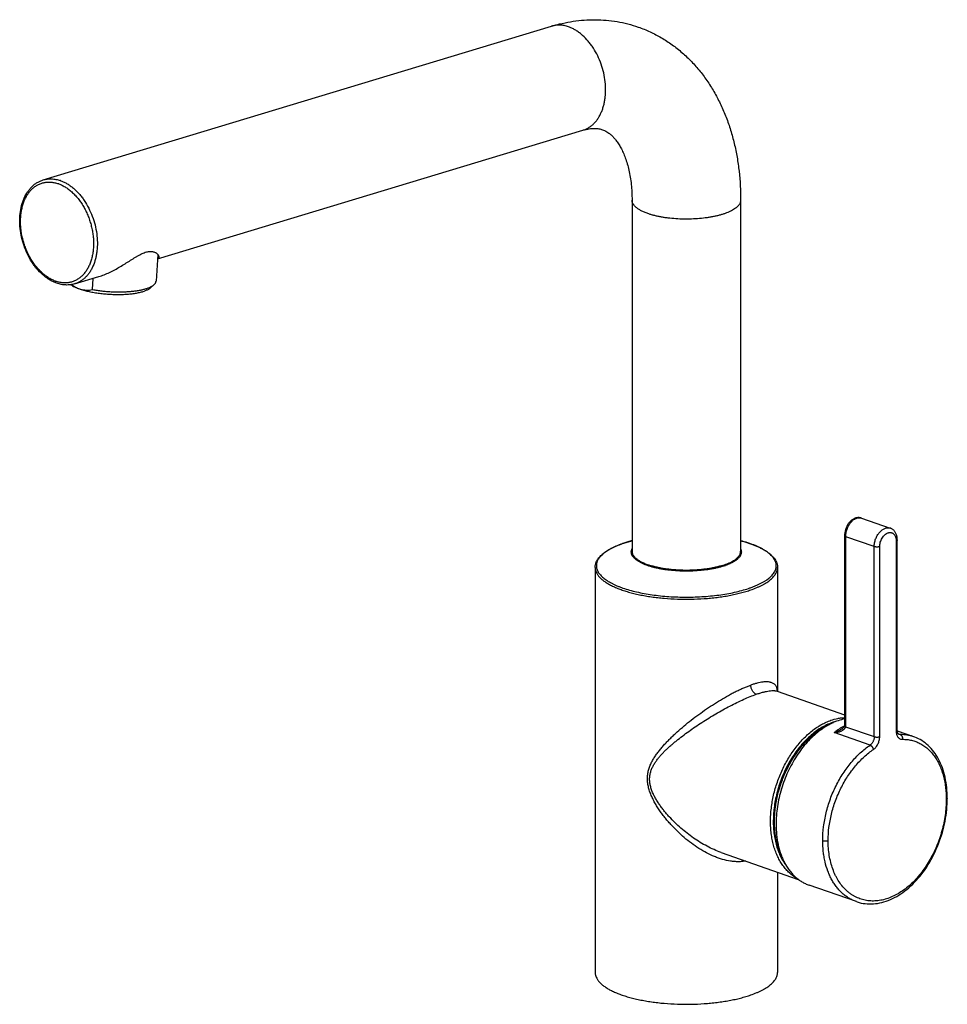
# Model space of a CAD drawing. Header units: millimetres. Extents: x 205 to 877, y -314 to 304.
# Tile 1 of 3: x 205 to 444, y -314 to -60. Entities that reach past the tile are written whole.
import ezdxf

# ---------------------------------------------------------------- set-up
doc = ezdxf.new("R2010")
doc.units = ezdxf.units.MM
doc.header["$LTSCALE"] = 23.1
doc.layers.get('0').update_dxf_attribs({"linetype": 'CONTINUOUS'})

msp = doc.modelspace()

# ---------------------------------------------------------------- linework, layer by layer
at = {"color": 7, "linetype": 'CONTINUOUS'}
for p, q in [((211.39, -101.74), (342.41, -62.13)), ((240.85, -122.08), (350.51, -88.93)), ((363.17, -106.98), (363.17, -197.46)), ((391.17, -106.98), (391.17, -197.46)), ((240.92, -120.96), (240.48, -127.83)), ((219.49, -128.54), (225.69, -126.66)), ((224.11, -130.01), (224.29, -127.14)), ((224.2, -127.11), (224.29, -127.14)), ((238.95, -129.6), (239.91, -128.79)), ((422.34, -188.91), (429.75, -191.49)), ((429.75, -191.49), (429.75, -191.49)), ((417.97, -193.45), (417.97, -241.92)), ((425.6, -196.25), (418.26, -193.7)), ((418.26, -242.17), (418.26, -193.7)), ((431.26, -194.77), (431.26, -243.74)), ((431.55, -243.5), (431.55, -194.53)), ((360.77, -195.46), (360.73, -195.48)), ((425.6, -245.22), (425.6, -196.25)), ((427.01, -245.22), (427.01, -196.25)), ((353.67, -201.61), (353.67, -305.99)), ((400.67, -201.61), (400.67, -233.52)), ((400.62, -233.51), (417.97, -239.56)), ((417.13, -243.33), (417.13, -243.33)), ((418.23, -242.65), (425.6, -245.22)), ((424.52, -247.41), (415.29, -244.19)), ((435.8, -245.24), (431.56, -243.77)), ((431.84, -244.53), (432.32, -244.69)), ((436.06, -245.34), (435.79, -245.24)), ((386.13, -275.06), (406.01, -281.99)), ((400.67, -280.12), (400.67, -305.99)), ((420.99, -287.74), (408.79, -283.48))]:
    msp.add_line(p, q, dxfattribs=at)
for points in [[(422.34, -188.91), (422.29, -188.89), (422.14, -188.85), (421.99, -188.82), (421.83, -188.79), (421.68, -188.78), (421.52, -188.78), (421.36, -188.78), (421.2, -188.8), (421.04, -188.83), (420.87, -188.86), (420.71, -188.91), (420.55, -188.97), (420.39, -189.04), (420.23, -189.13), (420.07, -189.22), (419.91, -189.32), (419.76, -189.44), (419.61, -189.56), (419.47, -189.69), (419.33, -189.84), (419.2, -189.99), (419.07, -190.15), (418.95, -190.31), (418.83, -190.48), (418.72, -190.66), (418.62, -190.84), (418.53, -191.03), (418.44, -191.22), (418.36, -191.42), (418.28, -191.62), (418.22, -191.82), (418.16, -192.02), (418.11, -192.23), (418.07, -192.43), (418.03, -192.64), (418, -192.84), (417.98, -193.05), (417.97, -193.26), (417.97, -193.45)], [(431.55, -194.53), (431.55, -194.34), (431.53, -194.14), (431.51, -193.94), (431.48, -193.75), (431.44, -193.56), (431.39, -193.37), (431.34, -193.19), (431.27, -193.02), (431.2, -192.85), (431.12, -192.7), (431.03, -192.55), (430.94, -192.4), (430.84, -192.27), (430.73, -192.15), (430.62, -192.03), (430.5, -191.92), (430.38, -191.83), (430.25, -191.74), (430.12, -191.66), (429.99, -191.59), (429.85, -191.53), (429.75, -191.49)], [(400.68, -233.53), (400.68, -233.53), (400.66, -233.51), (400.64, -233.48), (400.63, -233.47)], [(417.94, -242.27), (417.93, -242.33), (417.92, -242.4), (417.89, -242.47), (417.86, -242.54), (417.83, -242.61), (417.78, -242.69), (417.73, -242.76), (417.67, -242.84), (417.6, -242.93), (417.52, -243.01), (417.43, -243.1), (417.33, -243.18), (417.22, -243.27), (417.13, -243.33)], [(417.97, -241.92), (417.97, -242), (417.96, -242.1), (417.95, -242.19), (417.94, -242.27)], [(432.01, -244.65), (431.98, -244.63), (431.95, -244.62), (431.91, -244.59), (431.88, -244.57), (431.85, -244.53), (431.81, -244.49), (431.78, -244.45), (431.75, -244.4), (431.72, -244.34), (431.69, -244.28), (431.66, -244.21), (431.64, -244.14), (431.62, -244.06), (431.6, -243.98), (431.58, -243.89), (431.57, -243.79), (431.56, -243.69), (431.55, -243.59), (431.55, -243.5)], [(444.44, -261.14), (444.43, -260.44), (444.41, -259.74), (444.36, -259.04), (444.3, -258.36), (444.22, -257.68), (444.12, -257.01), (444.01, -256.35), (443.87, -255.7), (443.72, -255.07), (443.55, -254.45), (443.37, -253.84), (443.16, -253.24), (442.94, -252.67), (442.71, -252.1), (442.45, -251.56), (442.19, -251.03), (441.9, -250.52), (441.6, -250.02), (441.29, -249.55), (440.96, -249.1), (440.61, -248.67), (440.26, -248.25), (439.89, -247.86), (439.51, -247.49), (439.11, -247.15), (438.71, -246.82), (438.29, -246.52), (437.87, -246.23), (437.43, -245.98), (436.98, -245.74), (436.53, -245.53), (436.06, -245.34)], [(420.99, -287.74), (421.23, -287.82), (421.73, -287.96), (422.23, -288.09), (422.74, -288.18), (423.26, -288.26), (423.78, -288.31), (424.31, -288.33), (424.84, -288.33), (425.38, -288.31), (425.92, -288.26), (426.46, -288.18), (427.01, -288.08), (427.56, -287.96), (428.11, -287.81), (428.66, -287.63), (429.21, -287.43), (429.76, -287.21), (430.3, -286.96), (430.85, -286.69), (431.39, -286.39), (431.93, -286.07), (432.46, -285.73), (432.99, -285.37), (433.51, -284.98), (434.03, -284.57), (434.54, -284.14), (435.04, -283.69), (435.53, -283.22), (436.02, -282.73), (436.49, -282.22), (436.96, -281.7), (437.41, -281.15), (437.85, -280.59), (438.29, -280.02), (438.71, -279.42), (439.12, -278.82), (439.51, -278.2), (439.9, -277.56), (440.27, -276.92), (440.62, -276.26), (440.97, -275.59), (441.29, -274.91), (441.61, -274.22), (441.91, -273.52), (442.19, -272.82), (442.46, -272.11), (442.71, -271.39), (442.94, -270.66), (443.16, -269.94), (443.36, -269.2), (443.55, -268.47), (443.72, -267.73), (443.87, -266.99), (444, -266.25), (444.12, -265.51), (444.22, -264.77), (444.3, -264.03), (444.36, -263.3), (444.41, -262.57), (444.43, -261.84), (444.44, -261.14)]]:
    msp.add_lwpolyline(points, dxfattribs=at)
for centre, radius, start, end in [((212.53, -110.59), 8.34, 69.7116, 70.7821), ((212.89, -110.19), 8.78, 69.7116, 70.7821), ((217.36, -119.98), 8.34, 249.7116, 250.7821), ((372.51, -230.13), 36.61, 104.9875, 105.164), ((372.63, -230.6), 37.1, 104.7862, 104.9873), ((369.86, -221.56), 27.64, 109.2986, 109.4626), ((381.64, -185.18), 16.89, 289.2163, 289.5277), ((384.43, -180.69), 27.75, 289.217, 289.4622), ((419.05, -253.8), 12.93, 104.1185, 109.2737)]:
    msp.add_arc(centre, radius, start, end, dxfattribs=at)
msp.add_ellipse((228.06, -134.7), major_axis=(11.13, -9.44), ratio=0.268796, start_param=2.131265, end_param=2.137294, dxfattribs=at)
for points, knots in [([(342.41, -62.13), (343.33, -61.85), (345.18, -61.36), (348, -60.83), (350.84, -60.52), (353.68, -60.42), (356.51, -60.55), (359.32, -60.91), (362.08, -61.5), (363.88, -62.05), (364.77, -62.36)], [0, 0, 0, 0, 0.126813, 0.252843, 0.378237, 0.503133, 0.627653, 0.751908, 0.875995, 1, 1, 1, 1]), ([(346.8, -62.3), (346.43, -62.17), (345.69, -61.97), (344.75, -61.85), (344.01, -61.85), (343.46, -61.9), (342.93, -61.99), (342.58, -62.08), (342.41, -62.13)], [0, 0, 0, 0, 0.261612, 0.513498, 0.636717, 0.758582, 0.879524, 1, 1, 1, 1]), ([(350.51, -88.93), (350.76, -88.86), (351.26, -88.67), (351.97, -88.3), (352.65, -87.84), (353.28, -87.29), (353.86, -86.66), (354.38, -85.95), (354.86, -85.17), (355.27, -84.32), (355.62, -83.41), (355.9, -82.44), (356.12, -81.43), (356.33, -80.01), (356.41, -78.15), (356.22, -75.88), (355.77, -73.6), (355.05, -71.37), (354.1, -69.25), (353.13, -67.62), (352.25, -66.43), (351.33, -65.34), (350.34, -64.38), (349.27, -63.57), (348.47, -63.05), (347.65, -62.62), (347.08, -62.4), (346.8, -62.3)], [0, 0, 0, 0, 0.024265, 0.048733, 0.073594, 0.099022, 0.125161, 0.152127, 0.180002, 0.208837, 0.238652, 0.269438, 0.301163, 0.33377, 0.40128, 0.471221, 0.542625, 0.614424, 0.68552, 0.754868, 0.788607, 0.821576, 0.884854, 0.915095, 0.944356, 0.972646, 1, 1, 1, 1]), ([(364.77, -62.36), (365.8, -62.72), (367.84, -63.54), (370.76, -65.07), (373.53, -66.87), (376.13, -68.93), (378.54, -71.23), (380.74, -73.75), (382.74, -76.46), (384.53, -79.36), (386.11, -82.41), (387.47, -85.61), (388.62, -88.93), (389.55, -92.37), (390.28, -95.91), (390.97, -100.78), (391.17, -104.49), (391.17, -106.98)], [0, 0, 0, 0, 0.059451, 0.118955, 0.178571, 0.238366, 0.298416, 0.35881, 0.419642, 0.481011, 0.543013, 0.605738, 0.669259, 0.733635, 0.798902, 0.865073, 1, 1, 1, 1]), ([(350.51, -88.93), (350.79, -88.85), (351.32, -88.71), (352.1, -88.56), (352.81, -88.48), (353.45, -88.45), (354.04, -88.48), (354.58, -88.54), (355.08, -88.65), (355.4, -88.74), (355.55, -88.8)], [0, 0, 0, 0, 0.17008, 0.32394, 0.462683, 0.587887, 0.701596, 0.806272, 0.904724, 1, 1, 1, 1]), ([(355.55, -88.8), (355.74, -88.86), (356.11, -89.02), (356.67, -89.31), (357.24, -89.7), (357.83, -90.18), (358.45, -90.79), (359.07, -91.54), (359.71, -92.44), (360.33, -93.5), (360.92, -94.72), (361.47, -96.09), (361.96, -97.61), (362.39, -99.26), (362.73, -101.05), (362.98, -102.94), (363.13, -104.93), (363.17, -106.29), (363.17, -106.98)], [0, 0, 0, 0, 0.02861, 0.058611, 0.091315, 0.127878, 0.169249, 0.216133, 0.268981, 0.328008, 0.393229, 0.464496, 0.541546, 0.624031, 0.711556, 0.80369, 0.899989, 1, 1, 1, 1]), ([(211.39, -101.74), (211.56, -101.68), (211.91, -101.59), (212.44, -101.5), (212.99, -101.46), (213.73, -101.46), (214.68, -101.57), (215.42, -101.77), (215.79, -101.9)], [0, 0, 0, 0, 0.120476, 0.241418, 0.363283, 0.486502, 0.738388, 1, 1, 1, 1]), ([(214.88, -128.37), (214.59, -128.27), (214.02, -128.04), (213.19, -127.6), (212.37, -127.08), (211.3, -126.27), (210.31, -125.31), (209.39, -124.22), (208.52, -123.04), (207.55, -121.42), (206.61, -119.32), (205.91, -117.12), (205.46, -114.85), (205.29, -112.6), (205.39, -110.41), (205.7, -108.67), (206.09, -107.36), (206.56, -106.16), (207.17, -105.06), (207.9, -104.08), (208.5, -103.44), (209.15, -102.87), (209.86, -102.39), (210.6, -102.01), (211.12, -101.82), (211.39, -101.74)], [0, 0, 0, 0, 0.027826, 0.05644, 0.085887, 0.116187, 0.179256, 0.211987, 0.245416, 0.313979, 0.384148, 0.454956, 0.525384, 0.594443, 0.661259, 0.725152, 0.755887, 0.785769, 0.842967, 0.870431, 0.89722, 0.92344, 0.949215, 0.974685, 1, 1, 1, 1]), ([(214.47, -127.81), (214.16, -127.69), (213.54, -127.42), (212.63, -126.9), (211.75, -126.27), (210.91, -125.54), (210.1, -124.71), (209.33, -123.8), (208.62, -122.8), (207.97, -121.73), (207.39, -120.6), (206.88, -119.42), (206.44, -118.2), (206.09, -116.95), (205.81, -115.68), (205.63, -114.42), (205.53, -113.16), (205.53, -111.92), (205.61, -110.71), (205.78, -109.55), (206.04, -108.44), (206.38, -107.39), (206.74, -106.57), (207.07, -105.96), (207.41, -105.4), (207.89, -104.74), (208.53, -104.04), (209.24, -103.46), (210, -102.98), (210.81, -102.63), (211.66, -102.39), (212.55, -102.28), (213.45, -102.3), (214.37, -102.44), (214.97, -102.61), (215.27, -102.71)], [0, 0, 0, 0, 0.02838, 0.057899, 0.08859, 0.120441, 0.153399, 0.187375, 0.222253, 0.25789, 0.294127, 0.330787, 0.367686, 0.404634, 0.441437, 0.477908, 0.513867, 0.549144, 0.583587, 0.617067, 0.649481, 0.680756, 0.71086, 0.72548, 0.739814, 0.767653, 0.794499, 0.820513, 0.845906, 0.87093, 0.895859, 0.920979, 0.946556, 0.972832, 1, 1, 1, 1]), ([(215.42, -102.77), (215.73, -102.88), (216.35, -103.15), (217.26, -103.67), (218.14, -104.3), (218.98, -105.03), (219.79, -105.86), (220.56, -106.78), (221.27, -107.77), (221.92, -108.84), (222.5, -109.97), (223.01, -111.16), (223.45, -112.38), (223.8, -113.62), (224.08, -114.89), (224.26, -116.15), (224.36, -117.41), (224.36, -118.65), (224.28, -119.86), (224.11, -121.02), (223.85, -122.13), (223.51, -123.18), (223.15, -124), (222.82, -124.61), (222.48, -125.18), (222, -125.83), (221.36, -126.53), (220.65, -127.12), (219.89, -127.59), (219.08, -127.95), (218.23, -128.18), (217.34, -128.29), (216.44, -128.28), (215.52, -128.14), (214.92, -127.96), (214.62, -127.86)], [0, 0, 0, 0, 0.02838, 0.057899, 0.08859, 0.120441, 0.153399, 0.187375, 0.222253, 0.25789, 0.294127, 0.330787, 0.367686, 0.404634, 0.441437, 0.477908, 0.513867, 0.549144, 0.583587, 0.617067, 0.649481, 0.680756, 0.71086, 0.72548, 0.739814, 0.767653, 0.794499, 0.820513, 0.845906, 0.87093, 0.895859, 0.920979, 0.946556, 0.972832, 1, 1, 1, 1]), ([(215.94, -101.96), (216.22, -102.06), (216.78, -102.3), (217.59, -102.74), (218.39, -103.27), (219.44, -104.09), (220.43, -105.07), (221.33, -106.16), (222.19, -107.36), (223.15, -108.99), (224.08, -111.1), (224.78, -113.32), (225.22, -115.59), (225.39, -117.85), (225.3, -119.69), (225.09, -121.1), (224.8, -122.42), (224.38, -123.67), (223.82, -124.81), (223.35, -125.58), (222.82, -126.28), (222.24, -126.91), (221.62, -127.45), (220.95, -127.91), (220.24, -128.28), (219.74, -128.46), (219.49, -128.54)], [0, 0, 0, 0, 0.0275, 0.055939, 0.085347, 0.115726, 0.179242, 0.212307, 0.246122, 0.315565, 0.386683, 0.458434, 0.529738, 0.59954, 0.666891, 0.699417, 0.731063, 0.791469, 0.82024, 0.848059, 0.874977, 0.901076, 0.926471, 0.951307, 0.975753, 1, 1, 1, 1]), ([(367.27, -110.43), (366.96, -110.32), (366.37, -110.1), (365.67, -109.77), (365.16, -109.49), (364.82, -109.29), (364.51, -109.07), (364.24, -108.85), (363.99, -108.63), (363.77, -108.4), (363.59, -108.17), (363.43, -107.94), (363.32, -107.7), (363.23, -107.46), (363.18, -107.22), (363.17, -107.06), (363.17, -106.98)], [0, 0, 0, 0, 0.174664, 0.334448, 0.408594, 0.47886, 0.54526, 0.607852, 0.666746, 0.722112, 0.774191, 0.823311, 0.86989, 0.914445, 0.957587, 1, 1, 1, 1]), ([(391.17, -106.98), (391.17, -107.04), (391.16, -107.16), (391.13, -107.34), (391.08, -107.52), (390.99, -107.76), (390.83, -108.06), (390.56, -108.41), (390.22, -108.75), (389.81, -109.08), (389.34, -109.4), (388.8, -109.7), (388.19, -109.99), (387.53, -110.27), (386.81, -110.52), (386.04, -110.76), (385.22, -110.98), (384.35, -111.17), (383.45, -111.34), (382.19, -111.55), (380.55, -111.73), (378.53, -111.85), (376.48, -111.87), (374.45, -111.78), (372.79, -111.63), (371.5, -111.45), (370.58, -111.29), (369.69, -111.11), (368.84, -110.91), (368.03, -110.68), (367.52, -110.52), (367.27, -110.43)], [0, 0, 0, 0, 0.006986, 0.014039, 0.021226, 0.028608, 0.044159, 0.061073, 0.079609, 0.099935, 0.122142, 0.146266, 0.172298, 0.200191, 0.229875, 0.261252, 0.294207, 0.32861, 0.364315, 0.401167, 0.477629, 0.556593, 0.63657, 0.71604, 0.793498, 0.831022, 0.867509, 0.902797, 0.936732, 0.969176, 1, 1, 1, 1]), ([(225.69, -126.66), (226.16, -126.52), (227.1, -126.19), (228.48, -125.59), (229.83, -124.91), (231.17, -124.15), (232.26, -123.49), (233.12, -122.95), (233.76, -122.54), (234.39, -122.14), (235.01, -121.75), (235.63, -121.38), (236.24, -121.04), (236.84, -120.74), (237.41, -120.5), (237.96, -120.31), (238.47, -120.2), (238.94, -120.16), (239.36, -120.17), (239.73, -120.24), (240.06, -120.35), (240.34, -120.48), (240.57, -120.63), (240.77, -120.79), (240.92, -120.95), (241.04, -121.12), (241.13, -121.29), (241.17, -121.45), (241.18, -121.56), (241.18, -121.61)], [0, 0, 0, 0, 0.082875, 0.167539, 0.253334, 0.339672, 0.425971, 0.468898, 0.511533, 0.55373, 0.595296, 0.635966, 0.675376, 0.713056, 0.748459, 0.781065, 0.810551, 0.836908, 0.860407, 0.881445, 0.900404, 0.917585, 0.933196, 0.947372, 0.960207, 0.971774, 0.982162, 0.9915, 1, 1, 1, 1]), ([(241.18, -121.61), (241.18, -121.65), (241.16, -121.74), (241.09, -121.87), (240.99, -121.98), (240.9, -122.04), (240.85, -122.06)], [0, 0, 0, 0, 0.236233, 0.471247, 0.720718, 1, 1, 1, 1]), ([(219.49, -128.54), (219.31, -128.59), (218.94, -128.69), (218.38, -128.78), (217.8, -128.83), (217.02, -128.83), (216.04, -128.72), (215.26, -128.5), (214.88, -128.37)], [0, 0, 0, 0, 0.121523, 0.243398, 0.36597, 0.489575, 0.74095, 1, 1, 1, 1]), ([(218.51, -128.75), (218.66, -128.85), (218.98, -129.05), (219.5, -129.32), (220.1, -129.58), (220.52, -129.74), (220.74, -129.81)], [0, 0, 0, 0, 0.21332, 0.451622, 0.714239, 1, 1, 1, 1]), ([(218.72, -128.72), (219.03, -128.95), (219.53, -129.27), (220.22, -129.61), (220.57, -129.75), (220.74, -129.81)], [0, 0, 0, 0, 0.512185, 0.759161, 1, 1, 1, 1]), ([(224.11, -130.01), (224.49, -130.08), (225.27, -130.2), (226.46, -130.35), (227.67, -130.47), (228.89, -130.55), (230.11, -130.59), (231.31, -130.6), (232.48, -130.57), (233.61, -130.5), (234.69, -130.4), (235.7, -130.26), (236.64, -130.09), (237.49, -129.89), (238.14, -129.69), (238.61, -129.52), (238.92, -129.38), (239.21, -129.24), (239.47, -129.1), (239.7, -128.95), (239.85, -128.84), (239.91, -128.79)], [0, 0, 0, 0, 0.07259, 0.147014, 0.222561, 0.298503, 0.374108, 0.448647, 0.521406, 0.591695, 0.658859, 0.722288, 0.78143, 0.835804, 0.885023, 0.907614, 0.928828, 0.948657, 0.967109, 0.984207, 1, 1, 1, 1]), ([(239.91, -128.79), (239.99, -128.71), (240.14, -128.57), (240.3, -128.37), (240.38, -128.2), (240.43, -128.08), (240.46, -127.95), (240.47, -127.87), (240.48, -127.83)], [0, 0, 0, 0, 0.286715, 0.54337, 0.662816, 0.777798, 0.88969, 1, 1, 1, 1]), ([(220.74, -129.81), (221.09, -129.94), (221.82, -130.16), (222.98, -130.46), (224.23, -130.71), (225.55, -130.92), (226.91, -131.08), (228.3, -131.2), (229.7, -131.26), (231.07, -131.27), (232.4, -131.23), (233.67, -131.14), (234.68, -131.02), (235.44, -130.9), (235.96, -130.79), (236.46, -130.68), (236.93, -130.56), (237.36, -130.42), (237.75, -130.28), (238.11, -130.12), (238.43, -129.96), (238.7, -129.79), (238.87, -129.67), (238.95, -129.6)], [0, 0, 0, 0, 0.059285, 0.123695, 0.192347, 0.264258, 0.338375, 0.4136, 0.488809, 0.56288, 0.634716, 0.703263, 0.767544, 0.797807, 0.826683, 0.854083, 0.879929, 0.904155, 0.926712, 0.947567, 0.966713, 0.984171, 1, 1, 1, 1]), ([(220.74, -129.81), (220.88, -129.86), (221.16, -129.95), (221.59, -130.05), (222.02, -130.12), (222.44, -130.15), (222.86, -130.15), (223.42, -130.12), (223.83, -130.06), (224.11, -130.01)], [0, 0, 0, 0, 0.13065, 0.258981, 0.385331, 0.510075, 0.633594, 0.75624, 1, 1, 1, 1]), ([(418.26, -193.7), (418.26, -193.37), (418.31, -192.86), (418.45, -192.21), (418.6, -191.72), (418.79, -191.24), (419.01, -190.79), (419.27, -190.37), (419.56, -189.99), (419.87, -189.65), (420.2, -189.36), (420.5, -189.17), (420.74, -189.04), (420.98, -188.94), (421.28, -188.84), (421.64, -188.8), (422, -188.82), (422.23, -188.87), (422.34, -188.91)], [0, 0, 0, 0, 0.138193, 0.209384, 0.281006, 0.352358, 0.422765, 0.49161, 0.558357, 0.622579, 0.683987, 0.742454, 0.770614, 0.798077, 0.851053, 0.901894, 0.951274, 1, 1, 1, 1]), ([(425.6, -196.25), (425.6, -195.92), (425.65, -195.42), (425.8, -194.77), (425.96, -194.28), (426.16, -193.81), (426.39, -193.36), (426.66, -192.95), (426.96, -192.57), (427.28, -192.23), (427.62, -191.95), (427.98, -191.72), (428.34, -191.54), (428.7, -191.43), (429.06, -191.38), (429.42, -191.4), (429.64, -191.45), (429.75, -191.49)], [0, 0, 0, 0, 0.137967, 0.20905, 0.280647, 0.352097, 0.422747, 0.491973, 0.55921, 0.623977, 0.685911, 0.744793, 0.800589, 0.853477, 0.903872, 0.952427, 1, 1, 1, 1]), ([(427.01, -196.25), (427.01, -196.07), (427.04, -195.68), (427.16, -195.12), (427.36, -194.56), (427.62, -194.05), (427.94, -193.59), (428.31, -193.2), (428.71, -192.9), (429.06, -192.72), (429.34, -192.64), (429.55, -192.61), (429.75, -192.61), (429.95, -192.63), (430.14, -192.68), (430.32, -192.76), (430.49, -192.87), (430.64, -193), (430.78, -193.16), (430.91, -193.34), (431.01, -193.54), (431.13, -193.83), (431.23, -194.25), (431.26, -194.6), (431.26, -194.77)], [0, 0, 0, 0, 0.071369, 0.145011, 0.219399, 0.292942, 0.36412, 0.431642, 0.494601, 0.552657, 0.579992, 0.606327, 0.631855, 0.656815, 0.681487, 0.706172, 0.73117, 0.75676, 0.78318, 0.810615, 0.839198, 0.868997, 0.932224, 1, 1, 1, 1]), ([(360.74, -195.47), (361.13, -195.33), (361.93, -195.07), (362.75, -194.84), (363.17, -194.73)], [0, 0, 0, 0, 0.48836, 1, 1, 1, 1]), ([(362.93, -194.8), (362.56, -194.9), (361.83, -195.11), (361.11, -195.34), (360.77, -195.46)], [0, 0, 0, 0, 0.511024, 1, 1, 1, 1]), ([(391.17, -194.73), (391.52, -194.83), (392.21, -195.02), (393.22, -195.34), (394.17, -195.67), (395.07, -196.03), (395.91, -196.4), (396.69, -196.79), (397.41, -197.2), (398.06, -197.63), (398.64, -198.07), (399.16, -198.53), (399.61, -199), (399.98, -199.5), (400.28, -200), (400.5, -200.53), (400.64, -201.07), (400.67, -201.43), (400.67, -201.61)], [0, 0, 0, 0, 0.088034, 0.172743, 0.253958, 0.331543, 0.405395, 0.475451, 0.541701, 0.604189, 0.663028, 0.71841, 0.770616, 0.820024, 0.867104, 0.912399, 0.956498, 1, 1, 1, 1]), ([(393.68, -206.86), (393.96, -206.76), (394.51, -206.55), (395.3, -206.22), (396.05, -205.88), (396.74, -205.53), (397.37, -205.16), (397.95, -204.78), (398.47, -204.39), (398.92, -203.99), (399.32, -203.58), (399.66, -203.17), (399.93, -202.75), (400.14, -202.32), (400.28, -201.89), (400.36, -201.46), (400.37, -201.03), (400.31, -200.59), (400.19, -200.16), (400, -199.73), (399.74, -199.31), (399.43, -198.89), (399.05, -198.49), (398.6, -198.08), (398.1, -197.69), (397.54, -197.31), (396.93, -196.94), (396.25, -196.58), (395.52, -196.23), (394.75, -195.9), (393.92, -195.58), (392.73, -195.17), (391.8, -194.9), (391.17, -194.73)], [0, 0, 0, 0, 0.042513, 0.083129, 0.121794, 0.158468, 0.193126, 0.225768, 0.256416, 0.28512, 0.31197, 0.337094, 0.360673, 0.382944, 0.404202, 0.424801, 0.445133, 0.465613, 0.486641, 0.508586, 0.531759, 0.556414, 0.582748, 0.610905, 0.640982, 0.673043, 0.707116, 0.743207, 0.781299, 0.821355, 0.863325, 0.907143, 1, 1, 1, 1]), ([(418.26, -193.7), (418.22, -193.68), (418.16, -193.66), (418.09, -193.62), (418.04, -193.58), (418.01, -193.55), (417.99, -193.52), (417.97, -193.48), (417.97, -193.46), (417.97, -193.45)], [0, 0, 0, 0, 0.334531, 0.479032, 0.608081, 0.722357, 0.823525, 0.914573, 1, 1, 1, 1]), ([(431.55, -194.53), (431.55, -194.54), (431.55, -194.56), (431.53, -194.6), (431.51, -194.63), (431.47, -194.66), (431.43, -194.69), (431.36, -194.73), (431.3, -194.76), (431.26, -194.77)], [0, 0, 0, 0, 0.085597, 0.176777, 0.278019, 0.392307, 0.521311, 0.665722, 1, 1, 1, 1]), ([(353.67, -201.61), (353.67, -201.46), (353.69, -201.15), (353.79, -200.69), (353.94, -200.24), (354.16, -199.8), (354.44, -199.37), (354.77, -198.96), (355.15, -198.55), (355.59, -198.16), (356.07, -197.78), (356.6, -197.41), (357.18, -197.06), (357.81, -196.71), (358.48, -196.38), (359.45, -195.94), (360.21, -195.65), (360.74, -195.47)], [0, 0, 0, 0, 0.046499, 0.09346, 0.141347, 0.190621, 0.241727, 0.295071, 0.351006, 0.40982, 0.471741, 0.536936, 0.605515, 0.677542, 0.753037, 0.831985, 1, 1, 1, 1]), ([(360.65, -195.5), (360.14, -195.68), (359.4, -195.97), (358.46, -196.4), (357.81, -196.72), (357.21, -197.06), (356.65, -197.4), (356.15, -197.76), (355.69, -198.12), (355.29, -198.49), (354.93, -198.87), (354.64, -199.25), (354.39, -199.64), (354.2, -200.03), (354.07, -200.42), (353.99, -200.82), (353.96, -201.22), (354, -201.62), (354.09, -202.02), (354.24, -202.41), (354.44, -202.81), (354.69, -203.19), (355, -203.57), (355.37, -203.95), (355.78, -204.32), (356.25, -204.68), (356.76, -205.03), (357.33, -205.37), (357.94, -205.71), (358.6, -206.03), (359.3, -206.34), (360.05, -206.64), (361.11, -207.03), (362.54, -207.47), (364.37, -207.94), (366.32, -208.34), (368.37, -208.67), (370.5, -208.94), (372.7, -209.13), (374.94, -209.24), (377.21, -209.28), (379.47, -209.24), (381.71, -209.12), (383.91, -208.93), (386.04, -208.66), (388.09, -208.33), (390.03, -207.92), (391.85, -207.45), (393.01, -207.09), (393.57, -206.9)], [0, 0, 0, 0, 0.031296, 0.045948, 0.059913, 0.073185, 0.085758, 0.097637, 0.108833, 0.119367, 0.129271, 0.138591, 0.147386, 0.155734, 0.16373, 0.171484, 0.179121, 0.186771, 0.194566, 0.202627, 0.211062, 0.219961, 0.229399, 0.239433, 0.250104, 0.261442, 0.273466, 0.286186, 0.299603, 0.313714, 0.328508, 0.34397, 0.360082, 0.394157, 0.430518, 0.468906, 0.50903, 0.55057, 0.593187, 0.636529, 0.680233, 0.72393, 0.767252, 0.809838, 0.851334, 0.891402, 0.929724, 0.96601, 1, 1, 1, 1]), ([(387.2, -201.12), (386.93, -201.22), (386.37, -201.4), (385.49, -201.64), (384.56, -201.85), (383.59, -202.04), (382.58, -202.2), (381.17, -202.38), (379.36, -202.53), (377.15, -202.59), (374.95, -202.53), (373.13, -202.38), (371.73, -202.2), (370.72, -202.03), (369.75, -201.84), (368.82, -201.63), (367.95, -201.39), (367.13, -201.13), (366.37, -200.84), (365.68, -200.54), (365.07, -200.22), (364.52, -199.88), (364.05, -199.52), (363.67, -199.16), (363.36, -198.78), (363.17, -198.46), (363.07, -198.19), (363.02, -198), (362.99, -197.8), (362.98, -197.61), (362.99, -197.41), (363.03, -197.22), (363.08, -197.02), (363.13, -196.9), (363.16, -196.84)], [0, 0, 0, 0, 0.031982, 0.065745, 0.10114, 0.137996, 0.17613, 0.215348, 0.296194, 0.378816, 0.461426, 0.542237, 0.581429, 0.619533, 0.656353, 0.691706, 0.725425, 0.757358, 0.787377, 0.815379, 0.841292, 0.865084, 0.886774, 0.906448, 0.924276, 0.940543, 0.948224, 0.955683, 0.96299, 0.970223, 0.977462, 0.984788, 0.992277, 1, 1, 1, 1]), ([(363.17, -197.46), (363.17, -197.54), (363.18, -197.7), (363.23, -197.94), (363.32, -198.18), (363.43, -198.42), (363.59, -198.65), (363.77, -198.88), (363.99, -199.11), (364.24, -199.33), (364.51, -199.55), (364.82, -199.76), (365.16, -199.97), (365.67, -200.25), (366.37, -200.57), (366.96, -200.8), (367.27, -200.91)], [0, 0, 0, 0, 0.042413, 0.085555, 0.13011, 0.176689, 0.225809, 0.277888, 0.333254, 0.392148, 0.45474, 0.52114, 0.591406, 0.665552, 0.825336, 1, 1, 1, 1]), ([(367.27, -200.91), (367.52, -201), (368.03, -201.16), (368.84, -201.39), (369.69, -201.59), (370.58, -201.77), (371.5, -201.92), (372.79, -202.1), (374.45, -202.26), (376.48, -202.35), (378.53, -202.33), (380.55, -202.21), (382.19, -202.02), (383.45, -201.82), (384.35, -201.65), (385.22, -201.46), (386.04, -201.24), (386.81, -201), (387.53, -200.75), (388.19, -200.47), (388.8, -200.18), (389.34, -199.88), (389.81, -199.56), (390.22, -199.23), (390.56, -198.89), (390.83, -198.54), (390.99, -198.24), (391.08, -198), (391.13, -197.82), (391.16, -197.64), (391.17, -197.52), (391.17, -197.46)], [0, 0, 0, 0, 0.030824, 0.063268, 0.097203, 0.132491, 0.168978, 0.206502, 0.28396, 0.36343, 0.443407, 0.522371, 0.598833, 0.635685, 0.67139, 0.705793, 0.738748, 0.770125, 0.799809, 0.827702, 0.853734, 0.877858, 0.900065, 0.920391, 0.938927, 0.955841, 0.971392, 0.978774, 0.985961, 0.993014, 1, 1, 1, 1]), ([(391.17, -196.83), (391.21, -196.92), (391.28, -197.11), (391.35, -197.4), (391.36, -197.7), (391.32, -197.99), (391.24, -198.28), (391.1, -198.57), (390.92, -198.85), (390.68, -199.13), (390.41, -199.41), (390.09, -199.67), (389.72, -199.93), (389.31, -200.19), (388.86, -200.43), (388.37, -200.66), (387.84, -200.89), (387.47, -201.02), (387.28, -201.09)], [0, 0, 0, 0, 0.047563, 0.093265, 0.138143, 0.183298, 0.22981, 0.278652, 0.330636, 0.386399, 0.446409, 0.510993, 0.580354, 0.654599, 0.733753, 0.817776, 0.906572, 1, 1, 1, 1]), ([(427.01, -196.25), (426.96, -196.27), (426.85, -196.3), (426.68, -196.33), (426.5, -196.35), (426.31, -196.36), (426.11, -196.35), (425.93, -196.33), (425.76, -196.3), (425.65, -196.27), (425.6, -196.25)], [0, 0, 0, 0, 0.110063, 0.232757, 0.364277, 0.500311, 0.636304, 0.767701, 0.890197, 1, 1, 1, 1]), ([(353.67, -201.61), (353.67, -201.71), (353.68, -201.91), (353.73, -202.22), (353.81, -202.52), (353.96, -202.93), (354.23, -203.43), (354.68, -204.02), (355.25, -204.59), (355.94, -205.14), (356.74, -205.67), (357.65, -206.19), (358.66, -206.67), (359.78, -207.13), (360.98, -207.56), (362.28, -207.96), (363.65, -208.32), (365.1, -208.65), (366.62, -208.94), (368.19, -209.19), (369.81, -209.4), (372.03, -209.62), (374.88, -209.79), (378.31, -209.82), (381.17, -209.7), (383.43, -209.51), (385.07, -209.33), (386.68, -209.11), (388.23, -208.85), (389.72, -208.54), (391.15, -208.2), (392.5, -207.83), (393.36, -207.55), (393.78, -207.4)], [0, 0, 0, 0, 0.006986, 0.014039, 0.021226, 0.028608, 0.044158, 0.061072, 0.079608, 0.099933, 0.12214, 0.146264, 0.172295, 0.200188, 0.229871, 0.261248, 0.294203, 0.328605, 0.36431, 0.401161, 0.438992, 0.477629, 0.556592, 0.636568, 0.716037, 0.755112, 0.793501, 0.831024, 0.867511, 0.902798, 0.936733, 0.969176, 1, 1, 1, 1]), ([(386.2, -201.19), (385.88, -201.28), (385.22, -201.46), (384.19, -201.7), (383.11, -201.9), (381.98, -202.07), (380.81, -202.2), (379.61, -202.29), (378.39, -202.35), (377.17, -202.37), (375.94, -202.35), (374.72, -202.29), (373.53, -202.2), (372.36, -202.07), (371.23, -201.9), (370.14, -201.7), (369.12, -201.46), (368.45, -201.28), (368.13, -201.19)], [0, 0, 0, 0, 0.054779, 0.112549, 0.172952, 0.2356, 0.300075, 0.365938, 0.432735, 0.500002, 0.567268, 0.634065, 0.699928, 0.764402, 0.82705, 0.887453, 0.945222, 1, 1, 1, 1]), ([(393.78, -207.4), (394.31, -207.22), (395.07, -206.93), (396.03, -206.5), (396.7, -206.17), (397.32, -205.83), (397.88, -205.48), (398.4, -205.13), (398.87, -204.76), (399.29, -204.38), (399.65, -204), (399.96, -203.61), (400.22, -203.22), (400.42, -202.82), (400.56, -202.42), (400.65, -202.02), (400.67, -201.75), (400.67, -201.61)], [0, 0, 0, 0, 0.174659, 0.256466, 0.334469, 0.408613, 0.478877, 0.545275, 0.607865, 0.666756, 0.72212, 0.774198, 0.823317, 0.869894, 0.914448, 0.957588, 1, 1, 1, 1]), ([(392.47, -277.27), (392.16, -277.33), (391.53, -277.42), (390.55, -277.47), (389.56, -277.43), (388.19, -277.28), (386.82, -276.97), (385.46, -276.53), (384.08, -276), (382.37, -275.2), (380.38, -274.04), (378.45, -272.71), (376.6, -271.23), (374.83, -269.62), (373.43, -268.17), (372.36, -266.96), (371.59, -266.03), (370.86, -265.06), (370.16, -264.07), (369.5, -263.05), (368.9, -262), (368.35, -260.92), (367.88, -259.81), (367.5, -258.67), (367.24, -257.52), (367.14, -256.55), (367.14, -255.78), (367.18, -255.21), (367.25, -254.66), (367.36, -254.11), (367.5, -253.58), (367.73, -252.89), (368.08, -252.06), (368.59, -251.1), (369.17, -250.18), (369.8, -249.3), (370.48, -248.44), (371.2, -247.6), (371.95, -246.77), (372.74, -245.97), (373.55, -245.17), (374.67, -244.11), (376.14, -242.82), (377.97, -241.31), (379.88, -239.84), (381.86, -238.42), (383.88, -237.06), (385.92, -235.77), (387.64, -234.78), (389.01, -234.04), (390.02, -233.53), (391, -233.06), (391.96, -232.64), (392.88, -232.26), (393.49, -232.03), (393.78, -231.93)], [0, 0, 0, 0, 0.013003, 0.026303, 0.039916, 0.053845, 0.082598, 0.097404, 0.112461, 0.143228, 0.174723, 0.206777, 0.239249, 0.272023, 0.305006, 0.321553, 0.338125, 0.354712, 0.371308, 0.387901, 0.40448, 0.421026, 0.437507, 0.453876, 0.470059, 0.485973, 0.493812, 0.501564, 0.509231, 0.516822, 0.524346, 0.531816, 0.546645, 0.561412, 0.576196, 0.59105, 0.606012, 0.621107, 0.63635, 0.65175, 0.667312, 0.683037, 0.71496, 0.74747, 0.780467, 0.813794, 0.847219, 0.880411, 0.912914, 0.928729, 0.944144, 0.959067, 0.973408, 0.987079, 1, 1, 1, 1]), ([(400.66, -233.51), (400.65, -233.38), (400.62, -233.11), (400.54, -232.74), (400.41, -232.39), (400.23, -232.08), (400.01, -231.81), (399.73, -231.57), (399.39, -231.38), (399.07, -231.27), (398.79, -231.19), (398.48, -231.13), (398.04, -231.09), (397.47, -231.09), (396.85, -231.15), (396.16, -231.26), (395.41, -231.43), (394.61, -231.65), (394.07, -231.83), (393.78, -231.93)], [0, 0, 0, 0, 0.048696, 0.094507, 0.138074, 0.180275, 0.222234, 0.265277, 0.310818, 0.360235, 0.386807, 0.414796, 0.47549, 0.543174, 0.618459, 0.701729, 0.793151, 0.892666, 1, 1, 1, 1]), ([(395.2, -234.3), (395.1, -234.26), (394.91, -234.17), (394.64, -233.97), (394.4, -233.71), (394.19, -233.4), (394.01, -233.06), (393.88, -232.69), (393.8, -232.31), (393.78, -232.06), (393.78, -231.93)], [0, 0, 0, 0, 0.105043, 0.218942, 0.341099, 0.469883, 0.602957, 0.737574, 0.870843, 1, 1, 1, 1]), ([(395.2, -234.3), (395.51, -234.19), (396.11, -233.99), (396.99, -233.74), (397.78, -233.55), (398.5, -233.42), (399.06, -233.37), (399.46, -233.35), (399.73, -233.35), (399.98, -233.37), (400.27, -233.41), (400.49, -233.46), (400.62, -233.51)], [0, 0, 0, 0, 0.178896, 0.342516, 0.490182, 0.621714, 0.737414, 0.789568, 0.8381, 0.883188, 0.925042, 1, 1, 1, 1]), ([(386.13, -275.06), (385.52, -274.84), (384.29, -274.36), (382.5, -273.48), (380.74, -272.48), (379.02, -271.35), (377.36, -270.12), (375.76, -268.8), (374.22, -267.38), (373, -266.13), (372.07, -265.09), (371.4, -264.28), (370.76, -263.45), (370.15, -262.6), (369.58, -261.72), (369.05, -260.81), (368.58, -259.88), (368.19, -258.92), (367.9, -257.93), (367.75, -257.09), (367.7, -256.43), (367.7, -255.93), (367.74, -255.45), (367.81, -254.97), (367.91, -254.51), (368.09, -253.91), (368.38, -253.19), (368.81, -252.38), (369.31, -251.61), (369.86, -250.87), (370.45, -250.16), (371.08, -249.48), (371.74, -248.81), (372.42, -248.16), (373.13, -247.52), (373.86, -246.89), (374.87, -246.06), (376.17, -245.04), (377.79, -243.84), (379.47, -242.67), (381.2, -241.53), (382.97, -240.41), (384.77, -239.33), (386.58, -238.3), (388.4, -237.32), (390.19, -236.42), (391.93, -235.6), (393.59, -234.89), (394.67, -234.48), (395.2, -234.3)], [0, 0, 0, 0, 0.030604, 0.061844, 0.093578, 0.125685, 0.158068, 0.190644, 0.223351, 0.256139, 0.272552, 0.288971, 0.305393, 0.321811, 0.338218, 0.354603, 0.370943, 0.387199, 0.403303, 0.419161, 0.42697, 0.434683, 0.442297, 0.449813, 0.457239, 0.464587, 0.4791, 0.493477, 0.50781, 0.52217, 0.536603, 0.55114, 0.565801, 0.5806, 0.595545, 0.61064, 0.625886, 0.656827, 0.688342, 0.720377, 0.752845, 0.785622, 0.818535, 0.851346, 0.883739, 0.915311, 0.945574, 0.973985, 1, 1, 1, 1]), ([(405.65, -281.71), (405.31, -281.52), (404.64, -281.09), (403.71, -280.33), (402.85, -279.45), (402.06, -278.46), (401.34, -277.37), (400.72, -276.18), (400.17, -274.89), (399.72, -273.53), (399.36, -272.08), (399.1, -270.58), (398.93, -269.01), (398.86, -267.4), (398.89, -265.76), (399.06, -263.51), (399.51, -260.68), (400.43, -257.33), (401.69, -254.09), (403.01, -251.53), (404.21, -249.61), (405.18, -248.25), (406.2, -246.97), (407.27, -245.79), (408.39, -244.7), (409.55, -243.72), (410.74, -242.86), (411.95, -242.11), (413.17, -241.49), (414.01, -241.15), (414.43, -241)], [0, 0, 0, 0, 0.024005, 0.048454, 0.0735, 0.09927, 0.125865, 0.153355, 0.181783, 0.211166, 0.241495, 0.272741, 0.304853, 0.337765, 0.371395, 0.40565, 0.475581, 0.546666, 0.617911, 0.688318, 0.72292, 0.756963, 0.790346, 0.822981, 0.85479, 0.885713, 0.915706, 0.944747, 0.972837, 1, 1, 1, 1]), ([(417.97, -240.66), (417.4, -240.78), (416.26, -241.09), (414.59, -241.78), (412.93, -242.7), (411.32, -243.83), (409.76, -245.16), (408.26, -246.68), (406.86, -248.37), (405.56, -250.21), (404.38, -252.19), (403.32, -254.27), (402.41, -256.45), (401.65, -258.68), (401.05, -260.96), (400.61, -263.24), (400.35, -265.52), (400.29, -267.04), (400.29, -267.78)], [0, 0, 0, 0, 0.04994, 0.102075, 0.156577, 0.213496, 0.272776, 0.334271, 0.397757, 0.462944, 0.529496, 0.597035, 0.665159, 0.73345, 0.801485, 0.86885, 0.935144, 1, 1, 1, 1]), ([(414.43, -241), (415.01, -240.8), (415.9, -240.56), (417.09, -240.37), (417.68, -240.32), (417.97, -240.31)], [0, 0, 0, 0, 0.510334, 0.757502, 1, 1, 1, 1]), ([(414.79, -241.59), (414.28, -241.77), (413.26, -242.19), (411.78, -243), (410.34, -243.99), (408.93, -245.15), (407.59, -246.47), (406.31, -247.93), (405.11, -249.53), (404.38, -250.66), (404.04, -251.24)], [0, 0, 0, 0, 0.109512, 0.223658, 0.342541, 0.466078, 0.594027, 0.726009, 0.861529, 1, 1, 1, 1]), ([(404.18, -251.29), (404.53, -250.7), (405.27, -249.56), (406.48, -247.94), (407.78, -246.46), (409.15, -245.14), (410.57, -243.97), (412.04, -242.98), (413.54, -242.18), (414.57, -241.76), (415.09, -241.59)], [0, 0, 0, 0, 0.138713, 0.274423, 0.406526, 0.534517, 0.658014, 0.776775, 0.89073, 1, 1, 1, 1]), ([(404.33, -251.37), (404.94, -250.36), (405.92, -248.91), (407.4, -247.13), (408.55, -245.93), (409.75, -244.84), (411.37, -243.57), (412.67, -242.79), (413.57, -242.36)], [0, 0, 0, 0, 0.269952, 0.400832, 0.528391, 0.652302, 0.772322, 1, 1, 1, 1]), ([(417.88, -242.5), (417.64, -242.61), (417.19, -242.84), (416.53, -243.24), (415.89, -243.69), (415.49, -244.02), (415.29, -244.19)], [0, 0, 0, 0, 0.24866, 0.497811, 0.748061, 1, 1, 1, 1]), ([(415.29, -244.19), (415.45, -244.18), (415.75, -244.15), (416.2, -244.06), (416.64, -243.95), (417.05, -243.79), (417.38, -243.63), (417.62, -243.47), (417.79, -243.34), (417.94, -243.19), (418.07, -243.03), (418.17, -242.85), (418.21, -242.72), (418.23, -242.65)], [0, 0, 0, 0, 0.131952, 0.262412, 0.391174, 0.517971, 0.642452, 0.703741, 0.764306, 0.824121, 0.883209, 0.941719, 1, 1, 1, 1]), ([(417.13, -243.33), (416.99, -243.43), (416.7, -243.61), (416.32, -243.8), (416.01, -243.94), (415.77, -244.03), (415.54, -244.12), (415.37, -244.17), (415.29, -244.19)], [0, 0, 0, 0, 0.250756, 0.501385, 0.626469, 0.751302, 0.875833, 1, 1, 1, 1]), ([(417.94, -242.27), (417.94, -242.28), (417.94, -242.32), (417.95, -242.37), (417.97, -242.42), (418, -242.47), (418.05, -242.52), (418.12, -242.58), (418.18, -242.63), (418.23, -242.65)], [0, 0, 0, 0, 0.096149, 0.196132, 0.303219, 0.419803, 0.547381, 0.686672, 1, 1, 1, 1]), ([(417.97, -241.92), (417.97, -241.93), (417.97, -241.96), (417.99, -241.99), (418.01, -242.02), (418.04, -242.06), (418.09, -242.09), (418.16, -242.13), (418.22, -242.15), (418.26, -242.17)], [0, 0, 0, 0, 0.085427, 0.176475, 0.277643, 0.391919, 0.520968, 0.665469, 1, 1, 1, 1]), ([(418.23, -242.65), (418.23, -242.61), (418.25, -242.45), (418.26, -242.29), (418.26, -242.17)], [0, 0, 0, 0, 0.244949, 1, 1, 1, 1]), ([(431.26, -243.74), (431.3, -243.73), (431.36, -243.7), (431.43, -243.66), (431.47, -243.63), (431.51, -243.6), (431.53, -243.57), (431.55, -243.53), (431.55, -243.51), (431.55, -243.5)], [0, 0, 0, 0, 0.334278, 0.478689, 0.607693, 0.721981, 0.823223, 0.914403, 1, 1, 1, 1]), ([(425.6, -245.22), (425.6, -245.33), (425.59, -245.54), (425.53, -245.86), (425.43, -246.18), (425.31, -246.48), (425.15, -246.76), (424.96, -247.02), (424.79, -247.2), (424.64, -247.33), (424.56, -247.38), (424.52, -247.41)], [0, 0, 0, 0, 0.125096, 0.253889, 0.38453, 0.515056, 0.643517, 0.768105, 0.887288, 0.944528, 1, 1, 1, 1]), ([(425.4, -248.51), (425.64, -248.34), (425.97, -248.03), (426.33, -247.53), (426.57, -247.11), (426.76, -246.66), (426.9, -246.18), (426.98, -245.78), (427.01, -245.46), (427.01, -245.3), (427.01, -245.22)], [0, 0, 0, 0, 0.231195, 0.35582, 0.48436, 0.615001, 0.745779, 0.874713, 0.937924, 1, 1, 1, 1]), ([(425.6, -245.22), (425.65, -245.24), (425.76, -245.27), (425.93, -245.3), (426.11, -245.32), (426.31, -245.33), (426.5, -245.32), (426.68, -245.3), (426.85, -245.27), (426.96, -245.24), (427.01, -245.22)], [0, 0, 0, 0, 0.109803, 0.232299, 0.363696, 0.499689, 0.635723, 0.767243, 0.889937, 1, 1, 1, 1]), ([(431.26, -243.74), (431.26, -243.82), (431.26, -243.97), (431.29, -244.27), (431.36, -244.61), (431.5, -244.99), (431.69, -245.32), (431.93, -245.58), (432.21, -245.77), (432.52, -245.89), (432.75, -245.91), (432.86, -245.91)], [0, 0, 0, 0, 0.076617, 0.151332, 0.294275, 0.42805, 0.552718, 0.66945, 0.780604, 0.889524, 1, 1, 1, 1]), ([(432.32, -244.69), (432.26, -244.69), (432.16, -244.69), (432.06, -244.66), (432.01, -244.65)], [0, 0, 0, 0, 0.50418, 1, 1, 1, 1]), ([(435.79, -245.24), (435.52, -245.15), (434.96, -244.98), (434.1, -244.8), (433.21, -244.7), (432.62, -244.69), (432.32, -244.69)], [0, 0, 0, 0, 0.246795, 0.49499, 0.745708, 1, 1, 1, 1]), ([(432.32, -244.69), (432.36, -244.71), (432.46, -244.76), (432.58, -244.86), (432.69, -244.99), (432.77, -245.15), (432.84, -245.33), (432.88, -245.58), (432.88, -245.78), (432.86, -245.91)], [0, 0, 0, 0, 0.105408, 0.217002, 0.335702, 0.461285, 0.592595, 0.727799, 1, 1, 1, 1]), ([(432.86, -245.91), (433.26, -245.9), (434.05, -245.93), (435.22, -246.13), (436.34, -246.46), (437.41, -246.93), (438.43, -247.54), (439.38, -248.28), (440.25, -249.15), (441.05, -250.14), (441.77, -251.24), (442.4, -252.44), (442.94, -253.74), (443.38, -255.13), (443.73, -256.6), (443.98, -258.14), (444.13, -259.74), (444.17, -260.83), (444.17, -261.38)], [0, 0, 0, 0, 0.055905, 0.110829, 0.165243, 0.219649, 0.27455, 0.330423, 0.387697, 0.446732, 0.50781, 0.571134, 0.636822, 0.704919, 0.7754, 0.848176, 0.923106, 1, 1, 1, 1]), ([(412.33, -271.98), (412.33, -270.8), (412.44, -269), (412.81, -266.63), (413.33, -264.22), (414.23, -261.26), (415.45, -258.42), (416.61, -256.25), (417.55, -254.7), (418.57, -253.23), (419.66, -251.85), (420.8, -250.57), (421.99, -249.4), (423.23, -248.34), (424.09, -247.7), (424.52, -247.41)], [0, 0, 0, 0, 0.12499, 0.188994, 0.253701, 0.384242, 0.514746, 0.579399, 0.643318, 0.706276, 0.768062, 0.828482, 0.887366, 0.944574, 1, 1, 1, 1]), ([(413.72, -271.99), (413.72, -270.85), (413.84, -269.14), (414.19, -266.87), (414.68, -264.57), (415.54, -261.74), (416.72, -259.03), (417.82, -256.96), (418.73, -255.47), (419.7, -254.07), (420.74, -252.75), (421.84, -251.53), (422.98, -250.41), (424.16, -249.39), (424.98, -248.79), (425.4, -248.51)], [0, 0, 0, 0, 0.124992, 0.188997, 0.253705, 0.384248, 0.514751, 0.579402, 0.643319, 0.706275, 0.768059, 0.828478, 0.887362, 0.944572, 1, 1, 1, 1]), ([(424.52, -247.41), (424.57, -247.43), (424.67, -247.47), (424.81, -247.57), (424.95, -247.69), (425.08, -247.83), (425.19, -247.99), (425.28, -248.16), (425.35, -248.33), (425.39, -248.45), (425.4, -248.51)], [0, 0, 0, 0, 0.106267, 0.22344, 0.349449, 0.481406, 0.615941, 0.749488, 0.878555, 1, 1, 1, 1]), ([(404.04, -251.24), (403.37, -252.35), (402.48, -254.08), (401.51, -256.49), (400.89, -258.35), (400.38, -260.24), (399.99, -262.13), (399.73, -264.03), (399.59, -265.9), (399.57, -267.75), (399.68, -269.54), (399.92, -271.27), (400.28, -272.92), (400.76, -274.47), (401.35, -275.93), (402.06, -277.26), (402.62, -278.08), (402.91, -278.47)], [0, 0, 0, 0, 0.134801, 0.203006, 0.271307, 0.339387, 0.40693, 0.473633, 0.539211, 0.6034, 0.665967, 0.726717, 0.7855, 0.84222, 0.89684, 0.949397, 1, 1, 1, 1]), ([(402.49, -277.72), (402.23, -277.32), (401.75, -276.48), (401.13, -275.13), (400.62, -273.68), (400.22, -272.14), (399.94, -270.52), (399.76, -268.84), (399.71, -267.1), (399.76, -265.33), (399.94, -263.52), (400.22, -261.7), (400.62, -259.89), (401.13, -258.08), (401.74, -256.31), (402.69, -254.01), (403.54, -252.35), (404.18, -251.29)], [0, 0, 0, 0, 0.051422, 0.104775, 0.160116, 0.217439, 0.276683, 0.337734, 0.400438, 0.464602, 0.530003, 0.596395, 0.663513, 0.731078, 0.798803, 0.866398, 1, 1, 1, 1]), ([(401.78, -276.17), (401.37, -275.34), (400.86, -274), (400.39, -272.14), (400.12, -270.65), (399.95, -269.11), (399.88, -267.52), (399.9, -265.9), (400.03, -264.24), (400.25, -262.57), (400.67, -260.34), (401.28, -258.12), (402.06, -255.96), (402.96, -253.86), (403.75, -252.34), (404.33, -251.37)], [0, 0, 0, 0, 0.107707, 0.16431, 0.222658, 0.282657, 0.344181, 0.407072, 0.471152, 0.53622, 0.602058, 0.735078, 0.801828, 0.868399, 1, 1, 1, 1]), ([(444.44, -261.14), (444.44, -261.15), (444.44, -261.17), (444.42, -261.2), (444.4, -261.24), (444.37, -261.27), (444.33, -261.3), (444.26, -261.34), (444.21, -261.36), (444.17, -261.38)], [0, 0, 0, 0, 0.08666, 0.178676, 0.280393, 0.394763, 0.523491, 0.66734, 1, 1, 1, 1]), ([(444.17, -261.38), (444.17, -262.04), (444.12, -263.39), (443.9, -265.43), (443.55, -267.48), (443.06, -269.52), (442.43, -271.53), (441.68, -273.5), (440.81, -275.4), (439.83, -277.22), (438.74, -278.94), (437.56, -280.54), (436.3, -282.01), (434.97, -283.33), (433.57, -284.5), (432.13, -285.49), (430.66, -286.3), (429.17, -286.92), (427.67, -287.35), (426.18, -287.58), (424.95, -287.6), (423.99, -287.51), (423.29, -287.4), (422.6, -287.23), (421.92, -287.02), (421.26, -286.75), (420.62, -286.44), (420, -286.08), (419.4, -285.67), (418.83, -285.22), (418.08, -284.55), (417.22, -283.6), (416.47, -282.54), (415.93, -281.61), (415.43, -280.62), (414.88, -279.3), (414.36, -277.6), (414, -275.81), (413.77, -273.92), (413.72, -272.64), (413.72, -271.99)], [0, 0, 0, 0, 0.035235, 0.071226, 0.10779, 0.144729, 0.181839, 0.218915, 0.255753, 0.292156, 0.32794, 0.362939, 0.397008, 0.430026, 0.461908, 0.492604, 0.522105, 0.55045, 0.57773, 0.604086, 0.629711, 0.64233, 0.654858, 0.667329, 0.679778, 0.692242, 0.704755, 0.717351, 0.730064, 0.742925, 0.755961, 0.782648, 0.810309, 0.824549, 0.839072, 0.868984, 0.900075, 0.932321, 0.965661, 1, 1, 1, 1]), ([(400.29, -267.78), (400.29, -268.72), (400.36, -270.11), (400.6, -271.93), (400.94, -273.64), (401.41, -275.28), (402.04, -276.82), (402.56, -277.89), (403.15, -278.88), (403.8, -279.8), (404.51, -280.64), (405.27, -281.4), (406.08, -282.06), (406.94, -282.64), (407.85, -283.12), (408.47, -283.37), (408.79, -283.48)], [0, 0, 0, 0, 0.147675, 0.21919, 0.289, 0.42317, 0.48754, 0.550091, 0.610879, 0.670001, 0.727591, 0.783826, 0.838921, 0.893125, 0.946718, 1, 1, 1, 1]), ([(420.98, -287.73), (420.66, -287.62), (420.03, -287.36), (419.11, -286.88), (418.24, -286.3), (417.41, -285.63), (416.64, -284.87), (415.92, -284.03), (415.25, -283.1), (414.65, -282.1), (414.12, -281.03), (413.48, -279.49), (412.99, -277.85), (412.65, -276.13), (412.4, -274.31), (412.33, -272.92), (412.33, -271.98)], [0, 0, 0, 0, 0.053549, 0.107445, 0.161965, 0.217367, 0.273881, 0.331704, 0.390998, 0.451888, 0.514461, 0.578772, 0.712576, 0.782088, 0.853236, 1, 1, 1, 1]), ([(412.33, -271.98), (412.38, -272), (412.48, -272.03), (412.65, -272.06), (412.83, -272.08), (413.02, -272.09), (413.21, -272.08), (413.4, -272.06), (413.57, -272.03), (413.67, -272), (413.72, -271.99)], [0, 0, 0, 0, 0.10944, 0.231413, 0.362255, 0.497801, 0.633642, 0.765352, 0.88872, 1, 1, 1, 1]), ([(353.67, -305.99), (353.67, -306.1), (353.68, -306.3), (353.73, -306.6), (353.81, -306.9), (353.96, -307.31), (354.23, -307.82), (354.68, -308.4), (355.25, -308.97), (355.94, -309.52), (356.74, -310.06), (357.65, -310.57), (358.66, -311.06), (359.78, -311.51), (360.98, -311.94), (362.28, -312.34), (363.65, -312.71), (365.1, -313.03), (366.62, -313.32), (368.19, -313.57), (369.81, -313.78), (372.03, -314.01), (374.88, -314.18), (378.31, -314.21), (381.17, -314.08), (383.43, -313.9), (385.07, -313.72), (386.68, -313.49), (388.23, -313.23), (389.72, -312.93), (391.15, -312.59), (392.5, -312.21), (393.36, -311.93), (393.78, -311.79)], [0, 0, 0, 0, 0.006986, 0.014039, 0.021226, 0.028608, 0.044158, 0.061072, 0.079608, 0.099933, 0.12214, 0.146264, 0.172295, 0.200189, 0.229872, 0.261248, 0.294203, 0.328605, 0.36431, 0.401161, 0.438992, 0.47763, 0.556593, 0.636568, 0.716037, 0.755112, 0.793501, 0.831024, 0.867511, 0.902798, 0.936733, 0.969176, 1, 1, 1, 1]), ([(393.78, -311.79), (394.31, -311.6), (395.07, -311.32), (396.03, -310.88), (396.7, -310.56), (397.32, -310.22), (397.88, -309.87), (398.4, -309.51), (398.87, -309.14), (399.29, -308.77), (399.65, -308.39), (399.96, -308), (400.22, -307.6), (400.42, -307.21), (400.56, -306.8), (400.65, -306.4), (400.67, -306.13), (400.67, -305.99)], [0, 0, 0, 0, 0.174659, 0.256466, 0.334469, 0.408613, 0.478877, 0.545275, 0.607865, 0.666757, 0.72212, 0.774198, 0.823317, 0.869894, 0.914448, 0.957588, 1, 1, 1, 1])]:
    msp.add_open_spline(points, degree=3, knots=knots, dxfattribs=at)

doc.saveas('drawing.dxf')
